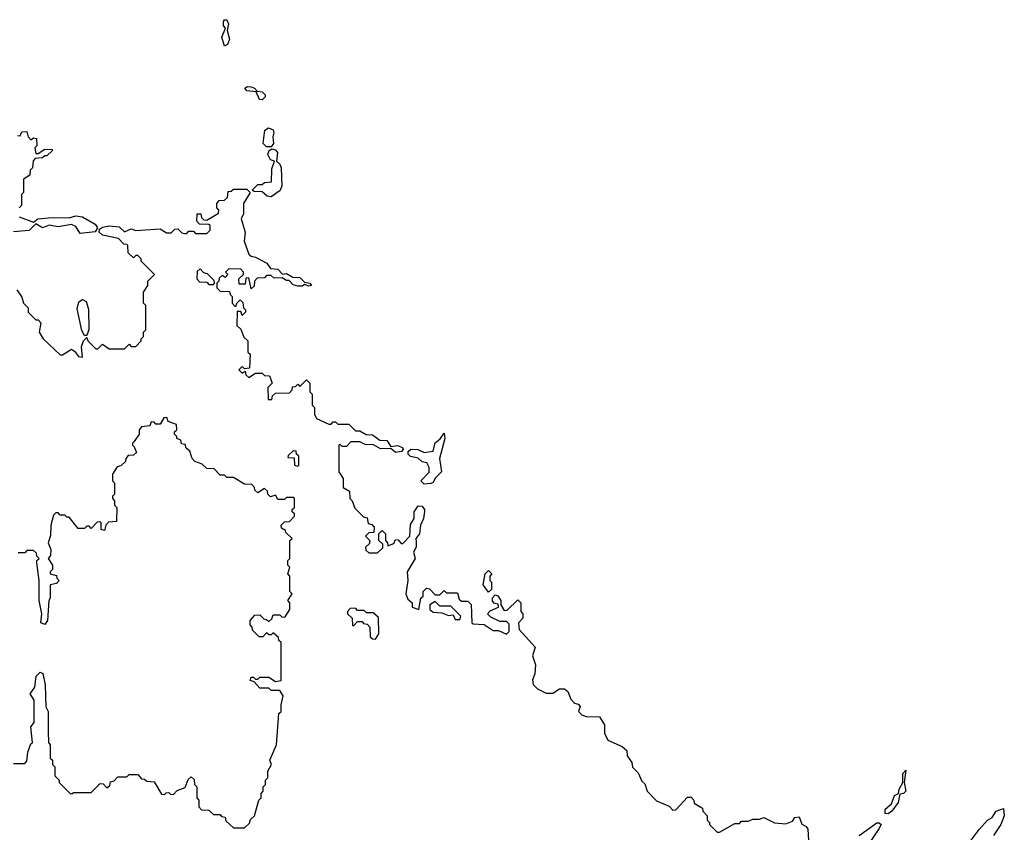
# Model space of a CAD drawing. Extents: x 2604950 to 2749250, y 940531 to 1028284.
# Tile 164 of 220: x 2709102 to 2713539, y 976240 to 979903. Entities that reach past the tile are written whole.
import ezdxf

# ---------------------------------------------------------------- set-up
doc = ezdxf.new("R2010")
doc.units = 0

msp = doc.modelspace()

# ---------------------------------------------------------------- linework, layer by layer
at = {"layer": '0CON05XD'}
for points in [[(2710025, 979783.3), (2710012.5, 979825), (2710030, 979865), (2710021.2, 979875), (2710021.2, 979895), (2710025, 979902.5), (2710035, 979903.3), (2710043.8, 979885), (2710036.7, 979855), (2710047.5, 979815), (2710038.7, 979791.3), (2710025, 979783.3)], [(2710195, 979542), (2710183.2, 979543.2), (2710168.3, 979578.3), (2710125, 979582), (2710116.7, 979595), (2710128, 979602), (2710145, 979600.8), (2710160, 979595), (2710171.7, 979581.7), (2710195, 979578.8), (2710208, 979565), (2710208, 979555), (2710195, 979542)], [(2710235, 979330), (2710215, 979330), (2710200, 979345), (2710206.7, 979405), (2710223.8, 979416.2), (2710245, 979406.2), (2710248, 979395), (2710242.5, 979375), (2710246, 979345), (2710235, 979330)], [(2709091.7, 979381.7), (2709105, 979380), (2709111.7, 979398.3), (2709135, 979400), (2709140, 979375), (2709151.7, 979361.7), (2709165, 979370), (2709178.3, 979368.3), (2709180, 979335), (2709170, 979325), (2709175, 979300), (2709185, 979300), (2709215, 979320), (2709248.3, 979318.3), (2709248.3, 979311.7), (2709225, 979290), (2709215, 979290), (2709205, 979280), (2709171.7, 979278.3), (2709163, 979267), (2709160, 979235), (2709150, 979225), (2709148.3, 979201.7), (2709120, 979185), (2709120, 979125), (2709110, 979115), (2709110, 979065), (2709100, 979055)], [(2710235, 979104), (2710217.3, 979107.3), (2710195, 979127.5), (2710158.3, 979128.3), (2710150, 979135), (2710175, 979160), (2710195, 979160), (2710205, 979170), (2710237, 979173), (2710238.3, 979231.7), (2710250, 979265), (2710231.7, 979271.7), (2710220, 979295), (2710227, 979313), (2710238.3, 979321.7), (2710255, 979316), (2710264.2, 979304.2), (2710260, 979265), (2710275, 979252.5), (2710280, 979235), (2710283.3, 979155), (2710276.5, 979133.5), (2710235, 979104)], [(2709090, 978685), (2709111.7, 978651.7), (2709120, 978625), (2709140, 978605), (2709140, 978585), (2709175, 978550), (2709185, 978550), (2709197, 978537), (2709190, 978495), (2709207.5, 978465), (2709285, 978392.5), (2709295, 978392.5), (2709335, 978417.5), (2709349.3, 978409.3), (2709367.5, 978385), (2709385, 978382.5), (2709380.7, 978429.3), (2709390, 978455), (2709405, 978470), (2709410, 978455), (2709445, 978420), (2709455, 978420), (2709475, 978440), (2709505, 978420), (2709575, 978420), (2709595, 978440), (2709605, 978430), (2709625, 978430), (2709650, 978455), (2709650, 978465), (2709660, 978475), (2709660, 978495), (2709670, 978505), (2709670, 978615), (2709660, 978625), (2709660, 978675), (2709680, 978705), (2709680, 978725), (2709710, 978755), (2709650, 978815), (2709650, 978825), (2709635, 978840), (2709625, 978840), (2709615, 978830), (2709591.7, 978851.7), (2709590, 978885), (2709585, 978890), (2709571.7, 978891.7), (2709547, 978917), (2709475, 978932.5), (2709460, 978945), (2709461.7, 978958.3), (2709475, 978967.5), (2709505.9, 978974.1), (2709550, 978970), (2709575, 978947.5), (2709605, 978960), (2709625, 978953.3), (2709735, 978960), (2709763, 978943), (2709785, 978942.5), (2709801.7, 978958.3), (2709815, 978960), (2709833, 978943), (2709845, 978940), (2709855, 978940), (2709865, 978950), (2709885, 978950), (2709895, 978940), (2709945, 978940), (2709960, 978955), (2709960, 978975), (2709955, 978980), (2709911.7, 978981.7), (2709900, 978995), (2709901.7, 979028.3), (2709918.3, 979028.3), (2709921.7, 979011.7), (2709931.7, 979001.7), (2709945, 979000), (2709998.3, 979031.7), (2710000, 979045), (2709990, 979055), (2709990, 979075), (2710001.7, 979088.3), (2710025, 979090), (2710038.3, 979101.7), (2710041.7, 979128.3), (2710055, 979130), (2710065, 979140), (2710125, 979140), (2710140, 979125), (2710111.4, 979075), (2710111.4, 979028.6), (2710100, 979005), (2710118.8, 978945), (2710113.3, 978905), (2710135, 978846.7), (2710145, 978836.7), (2710165, 978833.3), (2710215.8, 978805.8), (2710231.7, 978781.7), (2710265, 978778), (2710286.7, 978756.7), (2710305, 978758.8), (2710333.3, 978743.3), (2710365, 978741.2), (2710385, 978720), (2710410, 978715), (2710417.5, 978705), (2710405, 978702.5), (2710385, 978710), (2710375, 978702.5), (2710355, 978702.5), (2710335, 978707.5), (2710317, 978727), (2710305, 978727.5), (2710285, 978740), (2710248.3, 978738.3), (2710235, 978750), (2710215, 978750), (2710205, 978740), (2710171.7, 978738.3), (2710160, 978725), (2710158.3, 978701.7), (2710145, 978690), (2710135, 978740), (2710121.7, 978738.3), (2710118.3, 978711.7), (2710091.7, 978711.7), (2710090, 978735), (2710110, 978755), (2710110, 978765), (2710098.3, 978778.3), (2710045, 978780), (2710030, 978765), (2710040, 978755), (2710028.3, 978741.7), (2710015, 978750), (2710001.7, 978738.3), (2710000, 978725), (2709990, 978715), (2709990, 978695), (2710005, 978680), (2710048.3, 978678.3), (2710050, 978665), (2710060, 978655), (2710060, 978625), (2710071.7, 978611.7), (2710078.3, 978611.7), (2710080, 978625), (2710090, 978635)], [(2709100, 979015), (2709165, 978990), (2709183.9, 979006.1), (2709248.8, 979011.2), (2709325, 979010), (2709355, 979018.8), (2709385, 979014.2), (2709442, 978982), (2709452.5, 978965), (2709442.5, 978947.5), (2709375, 978940), (2709355, 978971.4), (2709335, 978980.6), (2709275, 978969.1), (2709235, 978977.1), (2709205, 978964.3), (2709175, 978982.5), (2709145, 978952.9), (2709075, 978947.1)], [(2709975, 978710), (2709980, 978715), (2709978.3, 978728.3), (2709948.3, 978758.3), (2709931.7, 978761.7), (2709915, 978780), (2709901.7, 978768.3), (2709900, 978735), (2709911.7, 978721.7), (2709945, 978720), (2709955, 978710), (2709975, 978710)], [(2709405, 978480), (2709395, 978480), (2709382.5, 978502.5), (2709360.5, 978600.5), (2709369.2, 978630.8), (2709385, 978641.2), (2709402.5, 978632.5), (2709411.7, 978598.3), (2709413.6, 978506.4), (2709405, 978480)], [(2710090, 978635), (2710095, 978640), (2710108.3, 978628.3), (2710110, 978605), (2710120, 978595), (2710120, 978585), (2710105, 978570), (2710098.3, 978588.3), (2710081.7, 978588.3), (2710080, 978525), (2710098.3, 978508.3), (2710111.7, 978471.7), (2710130, 978455), (2710130, 978405), (2710140, 978395), (2710138.3, 978331.7), (2710115, 978330), (2710105, 978340), (2710090, 978325), (2710105, 978310), (2710118.3, 978318.3), (2710121.7, 978301.7), (2710135, 978290), (2710165, 978310), (2710195, 978310), (2710205, 978300), (2710228.3, 978298.3), (2710240, 978265), (2710220, 978245), (2710221.7, 978191.7), (2710238.3, 978191.7), (2710241.7, 978208.3), (2710255, 978220), (2710318.3, 978221.7), (2710330, 978235), (2710331.7, 978248.3), (2710345, 978250), (2710355, 978260), (2710365, 978250), (2710395, 978280), (2710410, 978265), (2710410, 978225), (2710420, 978215), (2710420, 978165), (2710430, 978155), (2710430, 978125), (2710440, 978105), (2710495, 978080), (2710505, 978080), (2710515, 978090), (2710525, 978090), (2710535, 978080), (2710585, 978080), (2710615, 978050), (2710635, 978050), (2710663.3, 978033.3), (2710691.7, 978031.7), (2710725, 978007.5), (2710756.1, 978006.1), (2710775, 977980), (2710805, 977983.3), (2710827.5, 977975), (2710830, 977965), (2710823, 977957), (2710795, 977952.5), (2710775, 977970), (2710728.3, 977968.3), (2710697, 977987), (2710658.3, 977988.3), (2710635, 978000), (2710595, 978000), (2710575, 977980), (2710555, 977980), (2710545, 977990), (2710540, 977985), (2710540, 977865), (2710560, 977835), (2710560, 977795), (2710588.3, 977778.3), (2710590, 977745), (2710600, 977735), (2710611.7, 977701.7), (2710651.7, 977661.7), (2710668.3, 977658.3), (2710671.7, 977631.7), (2710688.3, 977628.3), (2710700, 977615), (2710698.3, 977591.7), (2710675, 977590), (2710660, 977575), (2710680, 977555), (2710678.3, 977541.7), (2710660, 977525), (2710661.7, 977511.7), (2710675, 977500), (2710715, 977500), (2710738.3, 977521.7), (2710738.3, 977538.3), (2710720, 977555), (2710720, 977585), (2710735, 977600), (2710750, 977585), (2710750, 977555), (2710760, 977545), (2710761.7, 977531.7), (2710788.3, 977541.7), (2710795, 977560), (2710808.3, 977558.3), (2710821.7, 977541.7), (2710828.3, 977541.7), (2710860, 977575), (2710863, 977627), (2710880, 977655), (2710880, 977685), (2710898.3, 977711.7), (2710915, 977710), (2710926, 977696), (2710926.1, 977686.1), (2710922, 977655), (2710908, 977625), (2710903.9, 977586.1), (2710887.5, 977565), (2710888.8, 977548.8), (2710888.8, 977525), (2710877, 977503), (2710883.8, 977475), (2710847.5, 977415), (2710851.2, 977375), (2710842.5, 977315), (2710851.7, 977291.7), (2710870, 977275), (2710870, 977255), (2710900, 977245), (2710910, 977295), (2710920, 977305), (2710920, 977325), (2710935, 977340), (2710948.3, 977338.3), (2710975, 977310), (2710995, 977310), (2711015, 977330), (2711025, 977320), (2711075, 977320), (2711081.7, 977291.7), (2711092.5, 977282.5), (2711121.7, 977281.7), (2711137, 977267), (2711140, 977185), (2711145, 977180), (2711195, 977177.5), (2711235, 977150), (2711259.3, 977149.3), (2711295, 977133.8), (2711307.5, 977145), (2711308.3, 977178.3), (2711295, 977190), (2711265, 977190), (2711225, 977210), (2711210, 977225), (2711221.7, 977238.3), (2711260, 977255), (2711258.3, 977268.3), (2711241.7, 977271.7), (2711232.5, 977282.5), (2711233, 977297), (2711245, 977310), (2711256.4, 977306.4), (2711270, 977285), (2711270, 977265), (2711285, 977240), (2711298.3, 977241.7), (2711347.5, 977287.5), (2711360, 977275), (2711360, 977235), (2711370, 977225), (2711370, 977205), (2711350, 977185), (2711352.5, 977155), (2711424.2, 977075), (2711413.3, 977035), (2711426.7, 976995), (2711423.8, 976955), (2711412.3, 976927.7), (2711416.4, 976906.4), (2711435, 976887.5), (2711475, 976867.5), (2711505, 976867.5), (2711535, 976886.7), (2711557, 976887), (2711572.5, 976875), (2711585, 976840), (2711601.7, 976821.7), (2711618.3, 976818.3), (2711627, 976807), (2711620, 976785), (2711635, 976770), (2711655, 976762.5), (2711715, 976760), (2711737.5, 976725), (2711737, 976687), (2711752.5, 976655), (2711817, 976627), (2711838.3, 976608.3), (2711840, 976585), (2711860, 976555), (2711863, 976533), (2711888.3, 976508.3), (2711905, 976470), (2711918.3, 976458.3), (2711930, 976425), (2711971.7, 976381.7), (2712028.3, 976358.3), (2712045, 976340), (2712058.3, 976341.7), (2712111.7, 976398.3), (2712128.3, 976398.3), (2712140, 976385), (2712141.7, 976371.7), (2712178.3, 976348.3), (2712180, 976335), (2712200, 976315), (2712200, 976295), (2712210, 976285), (2712210, 976275), (2712245, 976240), (2712255, 976240), (2712325, 976280), (2712345, 976280), (2712355, 976290), (2712385, 976290), (2712405, 976300), (2712435, 976300), (2712455, 976307.5), (2712503, 976283), (2712555, 976277.5), (2712585, 976290), (2712595, 976307.5), (2712615, 976310), (2712626.4, 976276.4), (2712646.1, 976266.1), (2712654.2, 976254.2), (2712657.9, 976177.9)], [(2710115, 976260), (2710138.3, 976281.7), (2710141.7, 976298.3), (2710160, 976315), (2710180, 976385), (2710190, 976395), (2710190, 976415), (2710200, 976425), (2710200, 976445), (2710210, 976455), (2710210, 976475), (2710220, 976485), (2710220, 976515), (2710237.5, 976545), (2710230, 976565), (2710260, 976635), (2710270, 976775), (2710280, 976785), (2710280, 976815), (2710290, 976855), (2710275, 976880), (2710235, 976880), (2710225, 976890), (2710185, 976890), (2710158.3, 976918.3), (2710140, 976925), (2710145, 976940), (2710155, 976940), (2710165, 976930), (2710175, 976930), (2710185, 976940), (2710225, 976940), (2710255, 976920), (2710280, 976925), (2710280, 977095), (2710270, 977105), (2710268.3, 977118.3), (2710245, 977140), (2710235, 977130), (2710225, 977130), (2710215, 977140), (2710198.3, 977121.7), (2710181.7, 977121.7), (2710151.7, 977151.7), (2710150, 977165), (2710140, 977175), (2710140, 977195), (2710161.7, 977218.3), (2710185, 977220), (2710201.7, 977201.7), (2710215, 977200), (2710225, 977190), (2710238.3, 977201.7), (2710245, 977220), (2710275, 977220), (2710285, 977210), (2710298.3, 977211.7), (2710320, 977245), (2710320, 977275), (2710310, 977285), (2710330, 977315), (2710320, 977325), (2710320, 977395), (2710310, 977405), (2710320, 977435), (2710310, 977445), (2710310, 977465), (2710320, 977475), (2710320, 977555), (2710330, 977565), (2710301.7, 977591.7), (2710300, 977600), (2710281.7, 977611.7), (2710280, 977625), (2710295, 977640), (2710318.3, 977641.7), (2710340, 977665), (2710340, 977675), (2710330, 977685), (2710330, 977695), (2710340, 977705), (2710340, 977745), (2710335, 977750), (2710305, 977750), (2710295, 977740), (2710265, 977740), (2710255, 977760), (2710231.7, 977751.7), (2710220, 977765), (2710218.3, 977778.3), (2710205, 977790), (2710175, 977770), (2710161.7, 977781.7), (2710160, 977795), (2710148.3, 977808.3), (2710115, 977810), (2710065, 977840), (2710035, 977840), (2710025, 977850), (2710005, 977850), (2709978.3, 977878.3), (2709945, 977880), (2709925, 977900), (2709891.7, 977911.7), (2709880, 977925), (2709868.3, 977958.3), (2709851.7, 977971.7), (2709848.3, 977988.3), (2709831.7, 977991.7), (2709828.3, 978008.3), (2709810, 978015), (2709810, 978025), (2709800, 978035), (2709800, 978045), (2709810, 978055), (2709808.3, 978078.3), (2709771.7, 978091.7), (2709765, 978110), (2709751.7, 978108.3), (2709735, 978080), (2709715, 978080), (2709708.3, 978088.3), (2709695, 978090), (2709688.3, 978071.7), (2709651.7, 978068.3), (2709640, 978055), (2709640, 978035), (2709618.3, 978001.7), (2709610, 977995), (2709610, 977985), (2709618.3, 977978.3), (2709628.3, 977951.7), (2709615, 977940), (2709591.7, 977938.3), (2709580, 977925), (2709578.3, 977911.7), (2709558.3, 977891.7), (2709541.7, 977888.3), (2709520, 977855), (2709520, 977825), (2709530, 977815), (2709530, 977765), (2709520, 977755), (2709520, 977745), (2709530, 977735), (2709530, 977715), (2709540, 977705), (2709538.3, 977641.7), (2709501.7, 977638.3), (2709490, 977625), (2709485, 977600), (2709470, 977605), (2709470, 977635), (2709465, 977640), (2709451.7, 977638.3), (2709425, 977610), (2709415, 977620), (2709405, 977620), (2709395, 977610), (2709365, 977610), (2709325, 977660), (2709315, 977660), (2709305, 977670), (2709285, 977670), (2709275, 977680), (2709265, 977680), (2709255, 977670), (2709242.5, 977625), (2709241.7, 977578.3), (2709230, 977545), (2709242.5, 977515), (2709241.7, 977488.3), (2709230, 977475), (2709250, 977445), (2709250, 977425), (2709240, 977415), (2709240, 977405), (2709268.3, 977398.3), (2709270, 977385), (2709280, 977375), (2709268.3, 977361.7), (2709240, 977355), (2709240, 977295), (2709233.3, 977285), (2709227.5, 977195), (2709215, 977177.5), (2709197.5, 977185), (2709202.5, 977225), (2709190, 977285), (2709190, 977375), (2709180, 977455), (2709180, 977465), (2709190, 977475), (2709180, 977485), (2709178.3, 977498.3), (2709165, 977510), (2709135, 977510), (2709125, 977500), (2709095, 977500)], [(2710925, 977810), (2710910, 977825), (2710947, 977863), (2710947.5, 977885), (2710937.5, 977905), (2710915, 977910), (2710897, 977927), (2710863.9, 977933.9), (2710852.5, 977945), (2710853, 977957), (2710865, 977966.7), (2710896.4, 977966.4), (2710925, 977952.5), (2710965, 977957.5), (2710973.9, 977996.1), (2710996.7, 978013.3), (2711015, 978040), (2711017.5, 978015), (2710993.8, 977925), (2711002.5, 977865), (2710973.6, 977836.4), (2710965, 977817.5), (2710955, 977812.5), (2710925, 977810)], [(2710355, 977890), (2710360, 977895), (2710360, 977935), (2710350, 977945), (2710348.3, 977958.3), (2710335, 977960), (2710311.7, 977938.3), (2710310, 977930), (2710338.3, 977928.3), (2710340, 977895), (2710355, 977890)], [(2711215, 977322.5), (2711190, 977355), (2711200, 977405), (2711215, 977420), (2711230, 977405), (2711220, 977395), (2711220, 977375), (2711227.5, 977367.5), (2711227.5, 977335), (2711215, 977322.5)], [(2711085, 977200), (2711090, 977215), (2711045, 977260), (2710995, 977260), (2710975, 977280), (2710950, 977265), (2710950, 977245), (2710965, 977232.5), (2711005, 977230), (2711035, 977217.5), (2711055, 977220), (2711065, 977200), (2711085, 977200)], [(2710705, 977110), (2710720, 977135), (2710718.3, 977208.3), (2710695, 977230), (2710665, 977230), (2710655, 977240), (2710625, 977240), (2710615, 977250), (2710591.7, 977248.3), (2710580, 977235), (2710580, 977225), (2710600, 977205), (2710601.7, 977171.7), (2710608.3, 977171.7), (2710625, 977190), (2710645, 977190), (2710651.7, 977181.7), (2710668.3, 977178.3), (2710680, 977165), (2710681.7, 977121.7), (2710691.7, 977111.7), (2710705, 977110)], [(2709075, 976550), (2709125, 976550), (2709135, 976560), (2709138.3, 976601.7), (2709151.7, 976638.3), (2709160, 976645), (2709152.5, 976715), (2709167.5, 976735), (2709167.5, 976835), (2709150, 976865), (2709170, 976895), (2709175.8, 976944.2), (2709195, 976962.5), (2709206.2, 976956.2), (2709217.5, 976905), (2709220, 976805), (2709230, 976785), (2709230, 976695), (2709232.5, 976645), (2709240, 976635), (2709240, 976575), (2709250, 976565), (2709250, 976545), (2709260, 976535), (2709260, 976495), (2709280, 976475), (2709280, 976465), (2709330, 976415), (2709337, 976413), (2709345, 976420), (2709425, 976420), (2709465, 976460), (2709478.3, 976458.3), (2709495, 976440), (2709508.3, 976451.7), (2709511.7, 976468.3), (2709528.3, 976471.7), (2709545, 976490), (2709585, 976490), (2709595, 976500), (2709635, 976500), (2709651.7, 976481.7), (2709665, 976480), (2709675, 976470), (2709708.3, 976468.3), (2709741.7, 976411.7), (2709755, 976410), (2709761.7, 976418.3), (2709775, 976420), (2709781.7, 976411.7), (2709795, 976410), (2709811.7, 976428.3), (2709848.3, 976441.7), (2709861.7, 976478.3), (2709875, 976490), (2709888.3, 976478.3), (2709890, 976455), (2709900, 976445), (2709900, 976395), (2709910, 976385), (2709910, 976355), (2709921.7, 976341.7), (2709955, 976340), (2709975, 976320), (2710005, 976320), (2710011.7, 976311.7), (2710028.3, 976308.3), (2710031.7, 976291.7), (2710065, 976260), (2710115, 976260)], [(2713015, 976323.8), (2713002.5, 976325), (2713002.5, 976345), (2713031.2, 976368.8), (2713044.5, 976405.5), (2713062.5, 976415), (2713065.7, 976435), (2713081.2, 976465), (2713082, 976505), (2713095, 976520), (2713088, 976465), (2713094.3, 976425), (2713085, 976414.3), (2713068.3, 976411.7), (2713060, 976375), (2713032.5, 976335), (2713015, 976323.8)], [(2713390, 976205), (2713425, 976253.3), (2713463.3, 976295), (2713483.9, 976306.1), (2713502.5, 976335), (2713535, 976347.5), (2713538.8, 976315), (2713523.8, 976275), (2713490, 976225)], [(2712884.5, 976225.5), (2712965, 976283.3), (2712975, 976283.3), (2712983.3, 976275), (2712973.8, 976255), (2712905.7, 976155)]]:
    msp.add_lwpolyline(points, dxfattribs=at)

doc.saveas('drawing.dxf')
